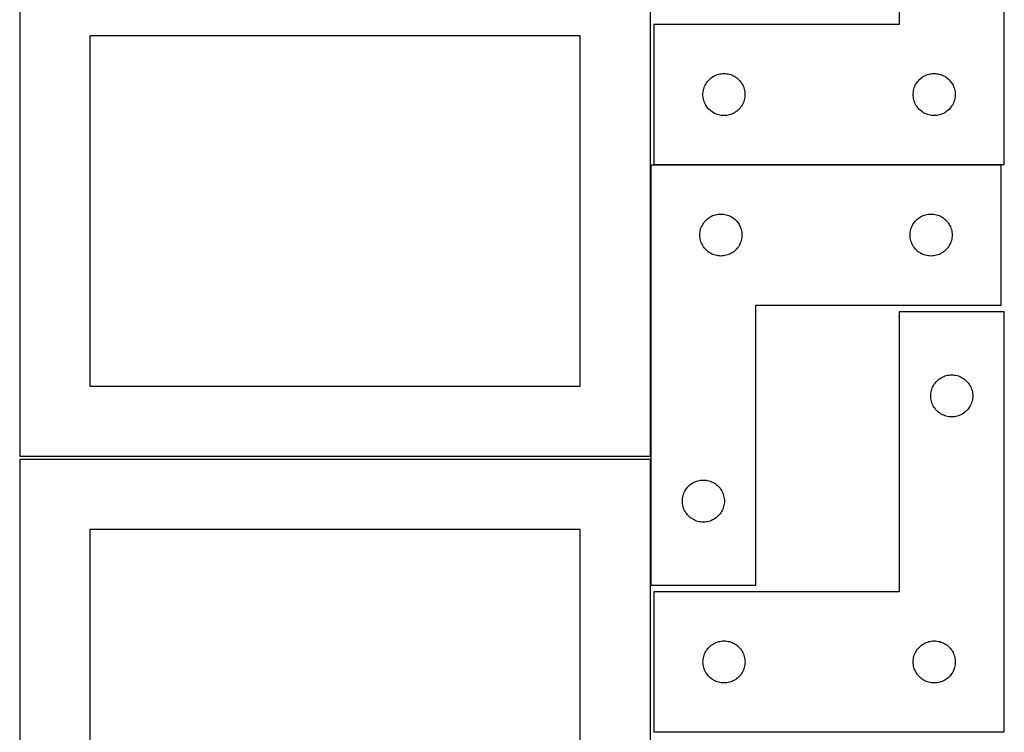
# Model space of a CAD drawing. Header units: millimetres. Extents: x 7 to 1243, y 7 to 2493.
# Tile 16 of 19: x 821 to 1243, y 1580 to 1886. Entities that reach past the tile are written whole.
import ezdxf

# ---------------------------------------------------------------- set-up
doc = ezdxf.new("R2010")
doc.units = ezdxf.units.MM
doc.layers.add('COMMON', color=5, linetype='CONTINUOUS', true_color=0x0000ff)
doc.layers.add('CUT', color=7, linetype='CONTINUOUS', true_color=0x000000)

msp = doc.modelspace()

# ---------------------------------------------------------------- linework, layer by layer
at = {"layer": 'COMMON'}
for p, q in [((1091.183739, 1698.688661), (1091.183739, 1823.384337)), ((1241.283739, 1823.484338), (1092.604728, 1823.484338)), ((1091.183739, 1643.384337), (1091.183739, 1697.167665)), ((1241.283739, 1580.379733), (1092.630732, 1580.379733))]:
    msp.add_line(p, q, dxfattribs=at)
at = {"layer": 'CUT'}
for p, q in [((1197.604728, 2003.584338), (1197.604728, 1883.584338)), ((1242.604728, 1823.584338), (1242.604728, 2003.584338)), ((821.083738, 1908.688661), (821.083738, 1698.688661)), ((1091.083738, 1698.688661), (1091.083738, 1908.688661)), ((1197.604728, 1883.584338), (1092.604728, 1883.584338)), ((1092.604728, 1883.584338), (1092.604728, 1823.584338)), ((1061.083738, 1878.688661), (851.083738, 1878.688661)), ((851.083738, 1878.688661), (851.083738, 1728.688661)), ((1061.083738, 1728.688661), (1061.083738, 1878.688661)), ((1115.121501, 1858.58447), (1115.464548, 1859.063191)), ((1115.464548, 1859.063191), (1115.838169, 1859.51845)), ((1115.838169, 1859.51845), (1116.240767, 1859.948299)), ((1116.240767, 1859.948299), (1116.670615, 1860.350896)), ((1116.670615, 1860.350896), (1117.125875, 1860.724518)), ((1117.125875, 1860.724518), (1117.604595, 1861.067564)), ((1117.604595, 1861.067564), (1118.104728, 1861.378566)), ((1118.104728, 1861.378566), (1118.624129, 1861.656192)), ((1118.624129, 1861.656192), (1119.160577, 1861.899254)), ((1119.160577, 1861.899254), (1119.711772, 1862.106709)), ((1119.711772, 1862.106709), (1120.275356, 1862.27767)), ((1120.275356, 1862.27767), (1120.848915, 1862.411405)), ((1120.848915, 1862.411405), (1121.429992, 1862.507341)), ((1121.429992, 1862.507341), (1122.016099, 1862.565068)), ((1122.016099, 1862.565068), (1122.604728, 1862.584338)), ((1122.604728, 1862.584338), (1123.193356, 1862.565068)), ((1123.193356, 1862.565068), (1123.779463, 1862.507341)), ((1123.779463, 1862.507341), (1124.36054, 1862.411405)), ((1124.36054, 1862.411405), (1124.934099, 1862.27767)), ((1124.934099, 1862.27767), (1125.497683, 1862.106709)), ((1125.497683, 1862.106709), (1126.048878, 1861.899254)), ((1126.048878, 1861.899254), (1126.585326, 1861.656192)), ((1126.585326, 1861.656192), (1127.104728, 1861.378566)), ((1127.104728, 1861.378566), (1127.60486, 1861.067564)), ((1127.60486, 1861.067564), (1128.08358, 1860.724518)), ((1128.08358, 1860.724518), (1128.53884, 1860.350896)), ((1128.53884, 1860.350896), (1128.968689, 1859.948299)), ((1128.968689, 1859.948299), (1129.371286, 1859.51845)), ((1129.371286, 1859.51845), (1129.744908, 1859.063191)), ((1129.744908, 1859.063191), (1130.087954, 1858.58447)), ((1205.121501, 1858.58447), (1205.464548, 1859.063191)), ((1205.464548, 1859.063191), (1205.838169, 1859.51845)), ((1205.838169, 1859.51845), (1206.240767, 1859.948299)), ((1206.240767, 1859.948299), (1206.670615, 1860.350896)), ((1206.670615, 1860.350896), (1207.125875, 1860.724518)), ((1207.125875, 1860.724518), (1207.604595, 1861.067564)), ((1207.604595, 1861.067564), (1208.104728, 1861.378566)), ((1208.104728, 1861.378566), (1208.624129, 1861.656192)), ((1208.624129, 1861.656192), (1209.160577, 1861.899254)), ((1209.160577, 1861.899254), (1209.711772, 1862.106709)), ((1209.711772, 1862.106709), (1210.275356, 1862.27767)), ((1210.275356, 1862.27767), (1210.848915, 1862.411405)), ((1210.848915, 1862.411405), (1211.429992, 1862.507341)), ((1211.429992, 1862.507341), (1212.016099, 1862.565068)), ((1212.016099, 1862.565068), (1212.604728, 1862.584338)), ((1212.604728, 1862.584338), (1213.193356, 1862.565068)), ((1213.193356, 1862.565068), (1213.779463, 1862.507341)), ((1213.779463, 1862.507341), (1214.36054, 1862.411405)), ((1214.36054, 1862.411405), (1214.934099, 1862.27767)), ((1214.934099, 1862.27767), (1215.497683, 1862.106709)), ((1215.497683, 1862.106709), (1216.048878, 1861.899254)), ((1216.048878, 1861.899254), (1216.585326, 1861.656192)), ((1216.585326, 1861.656192), (1217.104728, 1861.378566)), ((1217.104728, 1861.378566), (1217.60486, 1861.067564)), ((1217.60486, 1861.067564), (1218.08358, 1860.724518)), ((1218.08358, 1860.724518), (1218.53884, 1860.350896)), ((1218.53884, 1860.350896), (1218.968689, 1859.948299)), ((1218.968689, 1859.948299), (1219.371286, 1859.51845)), ((1219.371286, 1859.51845), (1219.744908, 1859.063191)), ((1219.744908, 1859.063191), (1220.087954, 1858.58447)), ((1113.681724, 1854.759073), (1113.77766, 1855.340151)), ((1113.77766, 1855.340151), (1113.911395, 1855.913709)), ((1113.911395, 1855.913709), (1114.082356, 1856.477293)), ((1114.082356, 1856.477293), (1114.289812, 1857.028489)), ((1114.289812, 1857.028489), (1114.532873, 1857.564936)), ((1114.532873, 1857.564936), (1114.810499, 1858.084338)), ((1114.810499, 1858.084338), (1115.121501, 1858.58447)), ((1130.087954, 1858.58447), (1130.398956, 1858.084338)), ((1130.398956, 1858.084338), (1130.676582, 1857.564936)), ((1130.676582, 1857.564936), (1130.919643, 1857.028489)), ((1130.919643, 1857.028489), (1131.127099, 1856.477293)), ((1131.127099, 1856.477293), (1131.29806, 1855.913709)), ((1131.29806, 1855.913709), (1131.431795, 1855.340151)), ((1131.431795, 1855.340151), (1131.527731, 1854.759073)), ((1203.681724, 1854.759073), (1203.77766, 1855.340151)), ((1203.77766, 1855.340151), (1203.911395, 1855.913709)), ((1203.911395, 1855.913709), (1204.082356, 1856.477293)), ((1204.082356, 1856.477293), (1204.289812, 1857.028489)), ((1204.289812, 1857.028489), (1204.532873, 1857.564936)), ((1204.532873, 1857.564936), (1204.810499, 1858.084338)), ((1204.810499, 1858.084338), (1205.121501, 1858.58447)), ((1220.087954, 1858.58447), (1220.398956, 1858.084338)), ((1220.398956, 1858.084338), (1220.676582, 1857.564936)), ((1220.676582, 1857.564936), (1220.919643, 1857.028489)), ((1220.919643, 1857.028489), (1221.127099, 1856.477293)), ((1221.127099, 1856.477293), (1221.29806, 1855.913709)), ((1221.29806, 1855.913709), (1221.431795, 1855.340151)), ((1221.431795, 1855.340151), (1221.527731, 1854.759073)), ((1113.604728, 1853.584338), (1113.623997, 1854.172966)), ((1113.623997, 1852.99571), (1113.604728, 1853.584338)), ((1113.623997, 1854.172966), (1113.681724, 1854.759073)), ((1113.681724, 1852.409602), (1113.623997, 1852.99571)), ((1113.77766, 1851.828525), (1113.681724, 1852.409602)), ((1113.911395, 1851.254966), (1113.77766, 1851.828525)), ((1114.082356, 1850.691383), (1113.911395, 1851.254966)), ((1114.289812, 1850.140187), (1114.082356, 1850.691383)), ((1131.127099, 1850.691383), (1130.919643, 1850.140187)), ((1131.29806, 1851.254966), (1131.127099, 1850.691383)), ((1131.431795, 1851.828525), (1131.29806, 1851.254966)), ((1131.527731, 1852.409602), (1131.431795, 1851.828525)), ((1131.527731, 1854.759073), (1131.585458, 1854.172966)), ((1131.585458, 1852.99571), (1131.527731, 1852.409602)), ((1131.585458, 1854.172966), (1131.604728, 1853.584338)), ((1131.604728, 1853.584338), (1131.585458, 1852.99571)), ((1203.604728, 1853.584338), (1203.623997, 1854.172966)), ((1203.623997, 1852.99571), (1203.604728, 1853.584338)), ((1203.623997, 1854.172966), (1203.681724, 1854.759073)), ((1203.681724, 1852.409602), (1203.623997, 1852.99571)), ((1203.77766, 1851.828525), (1203.681724, 1852.409602)), ((1203.911395, 1851.254966), (1203.77766, 1851.828525)), ((1204.082356, 1850.691383), (1203.911395, 1851.254966)), ((1204.289812, 1850.140187), (1204.082356, 1850.691383)), ((1221.127099, 1850.691383), (1220.919643, 1850.140187)), ((1221.29806, 1851.254966), (1221.127099, 1850.691383)), ((1221.431795, 1851.828525), (1221.29806, 1851.254966)), ((1221.527731, 1852.409602), (1221.431795, 1851.828525)), ((1221.527731, 1854.759073), (1221.585458, 1854.172966)), ((1221.585458, 1852.99571), (1221.527731, 1852.409602)), ((1221.585458, 1854.172966), (1221.604728, 1853.584338)), ((1221.604728, 1853.584338), (1221.585458, 1852.99571)), ((1114.532873, 1849.60374), (1114.289812, 1850.140187)), ((1114.810499, 1849.084338), (1114.532873, 1849.60374)), ((1115.121501, 1848.584206), (1114.810499, 1849.084338)), ((1115.464548, 1848.105485), (1115.121501, 1848.584206)), ((1115.838169, 1847.650225), (1115.464548, 1848.105485)), ((1116.240767, 1847.220377), (1115.838169, 1847.650225)), ((1116.670615, 1846.817779), (1116.240767, 1847.220377)), ((1117.125875, 1846.444158), (1116.670615, 1846.817779)), ((1117.604595, 1846.101111), (1117.125875, 1846.444158)), ((1128.08358, 1846.444158), (1127.60486, 1846.101111)), ((1128.53884, 1846.817779), (1128.08358, 1846.444158)), ((1128.968689, 1847.220377), (1128.53884, 1846.817779)), ((1129.371286, 1847.650225), (1128.968689, 1847.220377)), ((1129.744908, 1848.105485), (1129.371286, 1847.650225)), ((1130.087954, 1848.584206), (1129.744908, 1848.105485)), ((1130.398956, 1849.084338), (1130.087954, 1848.584206)), ((1130.676582, 1849.60374), (1130.398956, 1849.084338)), ((1130.919643, 1850.140187), (1130.676582, 1849.60374)), ((1204.532873, 1849.60374), (1204.289812, 1850.140187)), ((1204.810499, 1849.084338), (1204.532873, 1849.60374)), ((1205.121501, 1848.584206), (1204.810499, 1849.084338)), ((1205.464548, 1848.105485), (1205.121501, 1848.584206)), ((1205.838169, 1847.650225), (1205.464548, 1848.105485)), ((1206.240767, 1847.220377), (1205.838169, 1847.650225)), ((1206.670615, 1846.817779), (1206.240767, 1847.220377)), ((1207.125875, 1846.444158), (1206.670615, 1846.817779)), ((1207.604595, 1846.101111), (1207.125875, 1846.444158)), ((1218.08358, 1846.444158), (1217.60486, 1846.101111)), ((1218.53884, 1846.817779), (1218.08358, 1846.444158)), ((1218.968689, 1847.220377), (1218.53884, 1846.817779)), ((1219.371286, 1847.650225), (1218.968689, 1847.220377)), ((1219.744908, 1848.105485), (1219.371286, 1847.650225)), ((1220.087954, 1848.584206), (1219.744908, 1848.105485)), ((1220.398956, 1849.084338), (1220.087954, 1848.584206)), ((1220.676582, 1849.60374), (1220.398956, 1849.084338)), ((1220.919643, 1850.140187), (1220.676582, 1849.60374)), ((1118.104728, 1845.790109), (1117.604595, 1846.101111)), ((1118.624129, 1845.512483), (1118.104728, 1845.790109)), ((1119.160577, 1845.269422), (1118.624129, 1845.512483)), ((1119.711772, 1845.061967), (1119.160577, 1845.269422)), ((1120.275356, 1844.891005), (1119.711772, 1845.061967)), ((1120.848915, 1844.75727), (1120.275356, 1844.891005)), ((1121.429992, 1844.661334), (1120.848915, 1844.75727)), ((1122.016099, 1844.603607), (1121.429992, 1844.661334)), ((1122.604728, 1844.584338), (1122.016099, 1844.603607)), ((1123.193356, 1844.603607), (1122.604728, 1844.584338)), ((1123.779463, 1844.661334), (1123.193356, 1844.603607)), ((1124.36054, 1844.75727), (1123.779463, 1844.661334)), ((1124.934099, 1844.891005), (1124.36054, 1844.75727)), ((1125.497683, 1845.061967), (1124.934099, 1844.891005)), ((1126.048878, 1845.269422), (1125.497683, 1845.061967)), ((1126.585326, 1845.512483), (1126.048878, 1845.269422)), ((1127.104728, 1845.790109), (1126.585326, 1845.512483)), ((1127.60486, 1846.101111), (1127.104728, 1845.790109)), ((1208.104728, 1845.790109), (1207.604595, 1846.101111)), ((1208.624129, 1845.512483), (1208.104728, 1845.790109)), ((1209.160577, 1845.269422), (1208.624129, 1845.512483)), ((1209.711772, 1845.061967), (1209.160577, 1845.269422)), ((1210.275356, 1844.891005), (1209.711772, 1845.061967)), ((1210.848915, 1844.75727), (1210.275356, 1844.891005)), ((1211.429992, 1844.661334), (1210.848915, 1844.75727)), ((1212.016099, 1844.603607), (1211.429992, 1844.661334)), ((1212.604728, 1844.584338), (1212.016099, 1844.603607)), ((1213.193356, 1844.603607), (1212.604728, 1844.584338)), ((1213.779463, 1844.661334), (1213.193356, 1844.603607)), ((1214.36054, 1844.75727), (1213.779463, 1844.661334)), ((1214.934099, 1844.891005), (1214.36054, 1844.75727)), ((1215.497683, 1845.061967), (1214.934099, 1844.891005)), ((1216.048878, 1845.269422), (1215.497683, 1845.061967)), ((1216.585326, 1845.512483), (1216.048878, 1845.269422)), ((1217.104728, 1845.790109), (1216.585326, 1845.512483)), ((1217.60486, 1846.101111), (1217.104728, 1845.790109)), ((1091.283739, 1823.384337), (1091.283739, 1643.384337)), ((1241.283739, 1823.384337), (1091.283739, 1823.384337)), ((1092.604728, 1823.584338), (1242.604728, 1823.584338)), ((1241.283739, 1763.384337), (1241.283739, 1823.384337)), ((1114.919778, 1799.748298), (1115.349627, 1800.150895)), ((1115.349627, 1800.150895), (1115.804886, 1800.524517)), ((1115.804886, 1800.524517), (1116.283607, 1800.867563)), ((1116.283607, 1800.867563), (1116.783739, 1801.178565)), ((1116.783739, 1801.178565), (1117.303141, 1801.456191)), ((1117.303141, 1801.456191), (1117.839588, 1801.699253)), ((1117.839588, 1801.699253), (1118.390784, 1801.906708)), ((1118.390784, 1801.906708), (1118.954368, 1802.077669)), ((1118.954368, 1802.077669), (1119.527926, 1802.211404)), ((1119.527926, 1802.211404), (1120.109004, 1802.30734)), ((1120.109004, 1802.30734), (1120.695111, 1802.365067)), ((1120.695111, 1802.365067), (1121.283739, 1802.384337)), ((1121.283739, 1802.384337), (1121.872367, 1802.365067)), ((1121.872367, 1802.365067), (1122.458475, 1802.30734)), ((1122.458475, 1802.30734), (1123.039552, 1802.211404)), ((1123.039552, 1802.211404), (1123.613111, 1802.077669)), ((1123.613111, 1802.077669), (1124.176694, 1801.906708)), ((1124.176694, 1801.906708), (1124.72789, 1801.699253)), ((1124.72789, 1801.699253), (1125.264338, 1801.456191)), ((1125.264338, 1801.456191), (1125.783739, 1801.178565)), ((1125.783739, 1801.178565), (1126.283871, 1800.867563)), ((1126.283871, 1800.867563), (1126.762592, 1800.524517)), ((1126.762592, 1800.524517), (1127.217852, 1800.150895)), ((1127.217852, 1800.150895), (1127.6477, 1799.748298)), ((1204.919778, 1799.748298), (1205.349627, 1800.150895)), ((1205.349627, 1800.150895), (1205.804886, 1800.524517)), ((1205.804886, 1800.524517), (1206.283607, 1800.867563)), ((1206.283607, 1800.867563), (1206.783739, 1801.178565)), ((1206.783739, 1801.178565), (1207.303141, 1801.456191)), ((1207.303141, 1801.456191), (1207.839588, 1801.699253)), ((1207.839588, 1801.699253), (1208.390784, 1801.906708)), ((1208.390784, 1801.906708), (1208.954368, 1802.077669)), ((1208.954368, 1802.077669), (1209.527926, 1802.211404)), ((1209.527926, 1802.211404), (1210.109004, 1802.30734)), ((1210.109004, 1802.30734), (1210.695111, 1802.365067)), ((1210.695111, 1802.365067), (1211.283739, 1802.384337)), ((1211.283739, 1802.384337), (1211.872367, 1802.365067)), ((1211.872367, 1802.365067), (1212.458475, 1802.30734)), ((1212.458475, 1802.30734), (1213.039552, 1802.211404)), ((1213.039552, 1802.211404), (1213.613111, 1802.077669)), ((1213.613111, 1802.077669), (1214.176694, 1801.906708)), ((1214.176694, 1801.906708), (1214.72789, 1801.699253)), ((1214.72789, 1801.699253), (1215.264338, 1801.456191)), ((1215.264338, 1801.456191), (1215.783739, 1801.178565)), ((1215.783739, 1801.178565), (1216.283871, 1800.867563)), ((1216.283871, 1800.867563), (1216.762592, 1800.524517)), ((1216.762592, 1800.524517), (1217.217852, 1800.150895)), ((1217.217852, 1800.150895), (1217.6477, 1799.748298)), ((1112.590407, 1795.713708), (1112.761368, 1796.277292)), ((1112.761368, 1796.277292), (1112.968824, 1796.828488)), ((1112.968824, 1796.828488), (1113.211885, 1797.364935)), ((1113.211885, 1797.364935), (1113.489511, 1797.884337)), ((1113.489511, 1797.884337), (1113.800513, 1798.384469)), ((1113.800513, 1798.384469), (1114.143559, 1798.86319)), ((1114.143559, 1798.86319), (1114.517181, 1799.318449)), ((1114.517181, 1799.318449), (1114.919778, 1799.748298)), ((1127.6477, 1799.748298), (1128.050298, 1799.318449)), ((1128.050298, 1799.318449), (1128.423919, 1798.86319)), ((1128.423919, 1798.86319), (1128.766966, 1798.384469)), ((1128.766966, 1798.384469), (1129.077968, 1797.884337)), ((1129.077968, 1797.884337), (1129.355594, 1797.364935)), ((1129.355594, 1797.364935), (1129.598655, 1796.828488)), ((1129.598655, 1796.828488), (1129.80611, 1796.277292)), ((1129.80611, 1796.277292), (1129.977072, 1795.713708)), ((1202.590407, 1795.713708), (1202.761368, 1796.277292)), ((1202.761368, 1796.277292), (1202.968824, 1796.828488)), ((1202.968824, 1796.828488), (1203.211885, 1797.364935)), ((1203.211885, 1797.364935), (1203.489511, 1797.884337)), ((1203.489511, 1797.884337), (1203.800513, 1798.384469)), ((1203.800513, 1798.384469), (1204.143559, 1798.86319)), ((1204.143559, 1798.86319), (1204.517181, 1799.318449)), ((1204.517181, 1799.318449), (1204.919778, 1799.748298)), ((1217.6477, 1799.748298), (1218.050298, 1799.318449)), ((1218.050298, 1799.318449), (1218.423919, 1798.86319)), ((1218.423919, 1798.86319), (1218.766966, 1798.384469)), ((1218.766966, 1798.384469), (1219.077968, 1797.884337)), ((1219.077968, 1797.884337), (1219.355594, 1797.364935)), ((1219.355594, 1797.364935), (1219.598655, 1796.828488)), ((1219.598655, 1796.828488), (1219.80611, 1796.277292)), ((1219.80611, 1796.277292), (1219.977072, 1795.713708)), ((1112.283739, 1793.384337), (1112.303009, 1793.972965)), ((1112.303009, 1792.795709), (1112.283739, 1793.384337)), ((1112.303009, 1793.972965), (1112.360736, 1794.559072)), ((1112.360736, 1792.209601), (1112.303009, 1792.795709)), ((1112.360736, 1794.559072), (1112.456672, 1795.14015)), ((1112.456672, 1791.628524), (1112.360736, 1792.209601)), ((1112.456672, 1795.14015), (1112.590407, 1795.713708)), ((1112.590407, 1791.054965), (1112.456672, 1791.628524)), ((1129.977072, 1795.713708), (1130.110807, 1795.14015)), ((1130.110807, 1791.628524), (1129.977072, 1791.054965)), ((1130.110807, 1795.14015), (1130.206743, 1794.559072)), ((1130.206743, 1792.209601), (1130.110807, 1791.628524)), ((1130.206743, 1794.559072), (1130.26447, 1793.972965)), ((1130.26447, 1792.795709), (1130.206743, 1792.209601)), ((1130.26447, 1793.972965), (1130.283739, 1793.384337)), ((1130.283739, 1793.384337), (1130.26447, 1792.795709)), ((1202.283739, 1793.384337), (1202.303009, 1793.972965)), ((1202.303009, 1792.795709), (1202.283739, 1793.384337)), ((1202.303009, 1793.972965), (1202.360736, 1794.559072)), ((1202.360736, 1792.209601), (1202.303009, 1792.795709)), ((1202.360736, 1794.559072), (1202.456672, 1795.14015)), ((1202.456672, 1791.628524), (1202.360736, 1792.209601)), ((1202.456672, 1795.14015), (1202.590407, 1795.713708)), ((1202.590407, 1791.054965), (1202.456672, 1791.628524)), ((1219.977072, 1795.713708), (1220.110807, 1795.14015)), ((1220.110807, 1791.628524), (1219.977072, 1791.054965)), ((1220.110807, 1795.14015), (1220.206743, 1794.559072)), ((1220.206743, 1792.209601), (1220.110807, 1791.628524)), ((1220.206743, 1794.559072), (1220.26447, 1793.972965)), ((1220.26447, 1792.795709), (1220.206743, 1792.209601)), ((1220.26447, 1793.972965), (1220.283739, 1793.384337)), ((1220.283739, 1793.384337), (1220.26447, 1792.795709)), ((1112.761368, 1790.491382), (1112.590407, 1791.054965)), ((1112.968824, 1789.940186), (1112.761368, 1790.491382)), ((1113.211885, 1789.403739), (1112.968824, 1789.940186)), ((1113.489511, 1788.884337), (1113.211885, 1789.403739)), ((1113.800513, 1788.384205), (1113.489511, 1788.884337)), ((1114.143559, 1787.905484), (1113.800513, 1788.384205)), ((1114.517181, 1787.450224), (1114.143559, 1787.905484)), ((1114.919778, 1787.020376), (1114.517181, 1787.450224)), ((1128.050298, 1787.450224), (1127.6477, 1787.020376)), ((1128.423919, 1787.905484), (1128.050298, 1787.450224)), ((1128.766966, 1788.384205), (1128.423919, 1787.905484)), ((1129.077968, 1788.884337), (1128.766966, 1788.384205)), ((1129.355594, 1789.403739), (1129.077968, 1788.884337)), ((1129.598655, 1789.940186), (1129.355594, 1789.403739)), ((1129.80611, 1790.491382), (1129.598655, 1789.940186)), ((1129.977072, 1791.054965), (1129.80611, 1790.491382)), ((1202.761368, 1790.491382), (1202.590407, 1791.054965)), ((1202.968824, 1789.940186), (1202.761368, 1790.491382)), ((1203.211885, 1789.403739), (1202.968824, 1789.940186)), ((1203.489511, 1788.884337), (1203.211885, 1789.403739)), ((1203.800513, 1788.384205), (1203.489511, 1788.884337)), ((1204.143559, 1787.905484), (1203.800513, 1788.384205)), ((1204.517181, 1787.450224), (1204.143559, 1787.905484)), ((1204.919778, 1787.020376), (1204.517181, 1787.450224)), ((1218.050298, 1787.450224), (1217.6477, 1787.020376)), ((1218.423919, 1787.905484), (1218.050298, 1787.450224)), ((1218.766966, 1788.384205), (1218.423919, 1787.905484)), ((1219.077968, 1788.884337), (1218.766966, 1788.384205)), ((1219.355594, 1789.403739), (1219.077968, 1788.884337)), ((1219.598655, 1789.940186), (1219.355594, 1789.403739)), ((1219.80611, 1790.491382), (1219.598655, 1789.940186)), ((1219.977072, 1791.054965), (1219.80611, 1790.491382)), ((1115.349627, 1786.617778), (1114.919778, 1787.020376)), ((1115.804886, 1786.244157), (1115.349627, 1786.617778)), ((1116.283607, 1785.90111), (1115.804886, 1786.244157)), ((1116.783739, 1785.590108), (1116.283607, 1785.90111)), ((1117.303141, 1785.312482), (1116.783739, 1785.590108)), ((1117.839588, 1785.069421), (1117.303141, 1785.312482)), ((1118.390784, 1784.861966), (1117.839588, 1785.069421)), ((1118.954368, 1784.691004), (1118.390784, 1784.861966)), ((1119.527926, 1784.557269), (1118.954368, 1784.691004)), ((1120.109004, 1784.461333), (1119.527926, 1784.557269)), ((1120.695111, 1784.403606), (1120.109004, 1784.461333)), ((1121.283739, 1784.384337), (1120.695111, 1784.403606)), ((1121.872367, 1784.403606), (1121.283739, 1784.384337)), ((1122.458475, 1784.461333), (1121.872367, 1784.403606)), ((1123.039552, 1784.557269), (1122.458475, 1784.461333)), ((1123.613111, 1784.691004), (1123.039552, 1784.557269)), ((1124.176694, 1784.861966), (1123.613111, 1784.691004)), ((1124.72789, 1785.069421), (1124.176694, 1784.861966)), ((1125.264338, 1785.312482), (1124.72789, 1785.069421)), ((1125.783739, 1785.590108), (1125.264338, 1785.312482)), ((1126.283871, 1785.90111), (1125.783739, 1785.590108)), ((1126.762592, 1786.244157), (1126.283871, 1785.90111)), ((1127.217852, 1786.617778), (1126.762592, 1786.244157)), ((1127.6477, 1787.020376), (1127.217852, 1786.617778)), ((1205.349627, 1786.617778), (1204.919778, 1787.020376)), ((1205.804886, 1786.244157), (1205.349627, 1786.617778)), ((1206.283607, 1785.90111), (1205.804886, 1786.244157)), ((1206.783739, 1785.590108), (1206.283607, 1785.90111)), ((1207.303141, 1785.312482), (1206.783739, 1785.590108)), ((1207.839588, 1785.069421), (1207.303141, 1785.312482)), ((1208.390784, 1784.861966), (1207.839588, 1785.069421)), ((1208.954368, 1784.691004), (1208.390784, 1784.861966)), ((1209.527926, 1784.557269), (1208.954368, 1784.691004)), ((1210.109004, 1784.461333), (1209.527926, 1784.557269)), ((1210.695111, 1784.403606), (1210.109004, 1784.461333)), ((1211.283739, 1784.384337), (1210.695111, 1784.403606)), ((1211.872367, 1784.403606), (1211.283739, 1784.384337)), ((1212.458475, 1784.461333), (1211.872367, 1784.403606)), ((1213.039552, 1784.557269), (1212.458475, 1784.461333)), ((1213.613111, 1784.691004), (1213.039552, 1784.557269)), ((1214.176694, 1784.861966), (1213.613111, 1784.691004)), ((1214.72789, 1785.069421), (1214.176694, 1784.861966)), ((1215.264338, 1785.312482), (1214.72789, 1785.069421)), ((1215.783739, 1785.590108), (1215.264338, 1785.312482)), ((1216.283871, 1785.90111), (1215.783739, 1785.590108)), ((1216.762592, 1786.244157), (1216.283871, 1785.90111)), ((1217.217852, 1786.617778), (1216.762592, 1786.244157)), ((1217.6477, 1787.020376), (1217.217852, 1786.617778)), ((1136.283739, 1643.384337), (1136.283739, 1763.384337)), ((1136.283739, 1763.384337), (1241.283739, 1763.384337)), ((1242.630732, 1760.479733), (1197.630732, 1760.479733)), ((1197.630732, 1760.479733), (1197.630732, 1640.479733)), ((1242.630732, 1580.479733), (1242.630732, 1760.479733)), ((1216.150134, 1732.551588), (1216.686581, 1732.794649)), ((1216.686581, 1732.794649), (1217.237777, 1733.002104)), ((1217.237777, 1733.002104), (1217.801361, 1733.173066)), ((1217.801361, 1733.173066), (1218.374919, 1733.306801)), ((1218.374919, 1733.306801), (1218.955997, 1733.402737)), ((1218.955997, 1733.402737), (1219.542104, 1733.460463)), ((1219.542104, 1733.460463), (1220.130732, 1733.479733)), ((1220.130732, 1733.479733), (1220.719361, 1733.460463)), ((1220.719361, 1733.460463), (1221.305468, 1733.402737)), ((1221.305468, 1733.402737), (1221.886545, 1733.306801)), ((1221.886545, 1733.306801), (1222.460104, 1733.173066)), ((1222.460104, 1733.173066), (1223.023688, 1733.002104)), ((1223.023688, 1733.002104), (1223.574883, 1732.794649)), ((1223.574883, 1732.794649), (1224.111331, 1732.551588)), ((851.083738, 1728.688661), (1061.083738, 1728.688661)), ((1211.815817, 1727.923884), (1212.058878, 1728.460331)), ((1212.058878, 1728.460331), (1212.336504, 1728.979733)), ((1212.336504, 1728.979733), (1212.647506, 1729.479865)), ((1212.647506, 1729.479865), (1212.990552, 1729.958586)), ((1212.990552, 1729.958586), (1213.364174, 1730.413845)), ((1213.364174, 1730.413845), (1213.766771, 1730.843694)), ((1213.766771, 1730.843694), (1214.19662, 1731.246291)), ((1214.19662, 1731.246291), (1214.65188, 1731.619913)), ((1214.65188, 1731.619913), (1215.1306, 1731.96296)), ((1215.1306, 1731.96296), (1215.630732, 1732.273962)), ((1215.630732, 1732.273962), (1216.150134, 1732.551588)), ((1224.111331, 1732.551588), (1224.630732, 1732.273962)), ((1224.630732, 1732.273962), (1225.130864, 1731.96296)), ((1225.130864, 1731.96296), (1225.609585, 1731.619913)), ((1225.609585, 1731.619913), (1226.064845, 1731.246291)), ((1226.064845, 1731.246291), (1226.494693, 1730.843694)), ((1226.494693, 1730.843694), (1226.897291, 1730.413845)), ((1226.897291, 1730.413845), (1227.270912, 1729.958586)), ((1227.270912, 1729.958586), (1227.613959, 1729.479865)), ((1227.613959, 1729.479865), (1227.924961, 1728.979733)), ((1227.924961, 1728.979733), (1228.202587, 1728.460331)), ((1228.202587, 1728.460331), (1228.445648, 1727.923884)), ((1211.130732, 1724.479733), (1211.150002, 1725.068361)), ((1211.150002, 1723.891105), (1211.130732, 1724.479733)), ((1211.150002, 1725.068361), (1211.207729, 1725.654469)), ((1211.207729, 1725.654469), (1211.303665, 1726.235546)), ((1211.303665, 1726.235546), (1211.4374, 1726.809105)), ((1211.4374, 1726.809105), (1211.608361, 1727.372688)), ((1211.608361, 1727.372688), (1211.815817, 1727.923884)), ((1228.445648, 1727.923884), (1228.653104, 1727.372688)), ((1228.653104, 1727.372688), (1228.824065, 1726.809105)), ((1228.824065, 1726.809105), (1228.9578, 1726.235546)), ((1228.9578, 1726.235546), (1229.053736, 1725.654469)), ((1229.053736, 1725.654469), (1229.111463, 1725.068361)), ((1229.111463, 1725.068361), (1229.130732, 1724.479733)), ((1229.130732, 1724.479733), (1229.111463, 1723.891105)), ((1211.207729, 1723.304997), (1211.150002, 1723.891105)), ((1211.303665, 1722.72392), (1211.207729, 1723.304997)), ((1211.4374, 1722.150362), (1211.303665, 1722.72392)), ((1211.608361, 1721.586778), (1211.4374, 1722.150362)), ((1211.815817, 1721.035582), (1211.608361, 1721.586778)), ((1212.058878, 1720.499135), (1211.815817, 1721.035582)), ((1212.336504, 1719.979733), (1212.058878, 1720.499135)), ((1212.647506, 1719.479601), (1212.336504, 1719.979733)), ((1227.924961, 1719.979733), (1227.613959, 1719.479601)), ((1228.202587, 1720.499135), (1227.924961, 1719.979733)), ((1228.445648, 1721.035582), (1228.202587, 1720.499135)), ((1228.653104, 1721.586778), (1228.445648, 1721.035582)), ((1228.824065, 1722.150362), (1228.653104, 1721.586778)), ((1228.9578, 1722.72392), (1228.824065, 1722.150362)), ((1229.053736, 1723.304997), (1228.9578, 1722.72392)), ((1229.111463, 1723.891105), (1229.053736, 1723.304997)), ((1212.990552, 1719.00088), (1212.647506, 1719.479601)), ((1213.364174, 1718.545621), (1212.990552, 1719.00088)), ((1213.766771, 1718.115772), (1213.364174, 1718.545621)), ((1214.19662, 1717.713175), (1213.766771, 1718.115772)), ((1214.65188, 1717.339553), (1214.19662, 1717.713175)), ((1215.1306, 1716.996507), (1214.65188, 1717.339553)), ((1215.630732, 1716.685505), (1215.1306, 1716.996507)), ((1216.150134, 1716.407878), (1215.630732, 1716.685505)), ((1216.686581, 1716.164817), (1216.150134, 1716.407878)), ((1217.237777, 1715.957362), (1216.686581, 1716.164817)), ((1217.801361, 1715.786401), (1217.237777, 1715.957362)), ((1218.374919, 1715.652666), (1217.801361, 1715.786401)), ((1222.460104, 1715.786401), (1221.886545, 1715.652666)), ((1223.023688, 1715.957362), (1222.460104, 1715.786401)), ((1223.574883, 1716.164817), (1223.023688, 1715.957362)), ((1224.111331, 1716.407878), (1223.574883, 1716.164817)), ((1224.630732, 1716.685505), (1224.111331, 1716.407878)), ((1225.130864, 1716.996507), (1224.630732, 1716.685505)), ((1225.609585, 1717.339553), (1225.130864, 1716.996507)), ((1226.064845, 1717.713175), (1225.609585, 1717.339553)), ((1226.494693, 1718.115772), (1226.064845, 1717.713175)), ((1226.897291, 1718.545621), (1226.494693, 1718.115772)), ((1227.270912, 1719.00088), (1226.897291, 1718.545621)), ((1227.613959, 1719.479601), (1227.270912, 1719.00088)), ((1218.955997, 1715.556729), (1218.374919, 1715.652666)), ((1219.542104, 1715.499003), (1218.955997, 1715.556729)), ((1220.130732, 1715.479733), (1219.542104, 1715.499003)), ((1220.719361, 1715.499003), (1220.130732, 1715.479733)), ((1221.305468, 1715.556729), (1220.719361, 1715.499003)), ((1221.886545, 1715.652666), (1221.305468, 1715.556729)), ((821.083738, 1698.688661), (1091.083738, 1698.688661)), ((1091.083738, 1697.167665), (821.083738, 1697.167665)), ((821.083738, 1697.167665), (821.083738, 1487.167665)), ((1091.083738, 1487.167665), (1091.083738, 1697.167665)), ((1107.849627, 1686.150895), (1108.304886, 1686.524517)), ((1108.304886, 1686.524517), (1108.783607, 1686.867563)), ((1108.783607, 1686.867563), (1109.283739, 1687.178565)), ((1109.283739, 1687.178565), (1109.803141, 1687.456191)), ((1109.803141, 1687.456191), (1110.339588, 1687.699253)), ((1110.339588, 1687.699253), (1110.890784, 1687.906708)), ((1110.890784, 1687.906708), (1111.454368, 1688.077669)), ((1111.454368, 1688.077669), (1112.027926, 1688.211404)), ((1112.027926, 1688.211404), (1112.609004, 1688.30734)), ((1112.609004, 1688.30734), (1113.195111, 1688.365067)), ((1113.195111, 1688.365067), (1113.783739, 1688.384337)), ((1113.783739, 1688.384337), (1114.372367, 1688.365067)), ((1114.372367, 1688.365067), (1114.958475, 1688.30734)), ((1114.958475, 1688.30734), (1115.539552, 1688.211404)), ((1115.539552, 1688.211404), (1116.113111, 1688.077669)), ((1116.113111, 1688.077669), (1116.676694, 1687.906708)), ((1116.676694, 1687.906708), (1117.22789, 1687.699253)), ((1117.22789, 1687.699253), (1117.764338, 1687.456191)), ((1117.764338, 1687.456191), (1118.283739, 1687.178565)), ((1118.283739, 1687.178565), (1118.783871, 1686.867563)), ((1118.783871, 1686.867563), (1119.262592, 1686.524517)), ((1119.262592, 1686.524517), (1119.717852, 1686.150895)), ((1105.090407, 1681.713708), (1105.261368, 1682.277292)), ((1105.261368, 1682.277292), (1105.468824, 1682.828488)), ((1105.468824, 1682.828488), (1105.711885, 1683.364935)), ((1105.711885, 1683.364935), (1105.989511, 1683.884337)), ((1105.989511, 1683.884337), (1106.300513, 1684.384469)), ((1106.300513, 1684.384469), (1106.643559, 1684.86319)), ((1106.643559, 1684.86319), (1107.017181, 1685.318449)), ((1107.017181, 1685.318449), (1107.419778, 1685.748298)), ((1107.419778, 1685.748298), (1107.849627, 1686.150895)), ((1119.717852, 1686.150895), (1120.1477, 1685.748298)), ((1120.1477, 1685.748298), (1120.550298, 1685.318449)), ((1120.550298, 1685.318449), (1120.923919, 1684.86319)), ((1120.923919, 1684.86319), (1121.266966, 1684.384469)), ((1121.266966, 1684.384469), (1121.577968, 1683.884337)), ((1121.577968, 1683.884337), (1121.855594, 1683.364935)), ((1121.855594, 1683.364935), (1122.098655, 1682.828488)), ((1122.098655, 1682.828488), (1122.30611, 1682.277292)), ((1122.30611, 1682.277292), (1122.477072, 1681.713708)), ((1104.783739, 1679.384337), (1104.803009, 1679.972965)), ((1104.803009, 1678.795709), (1104.783739, 1679.384337)), ((1104.803009, 1679.972965), (1104.860736, 1680.559072)), ((1104.860736, 1678.209601), (1104.803009, 1678.795709)), ((1104.860736, 1680.559072), (1104.956672, 1681.14015)), ((1104.956672, 1677.628524), (1104.860736, 1678.209601)), ((1104.956672, 1681.14015), (1105.090407, 1681.713708)), ((1122.477072, 1681.713708), (1122.610807, 1681.14015)), ((1122.610807, 1681.14015), (1122.706743, 1680.559072)), ((1122.706743, 1678.209601), (1122.610807, 1677.628524)), ((1122.706743, 1680.559072), (1122.76447, 1679.972965)), ((1122.76447, 1678.795709), (1122.706743, 1678.209601)), ((1122.76447, 1679.972965), (1122.783739, 1679.384337)), ((1122.783739, 1679.384337), (1122.76447, 1678.795709)), ((1105.090407, 1677.054965), (1104.956672, 1677.628524)), ((1105.261368, 1676.491382), (1105.090407, 1677.054965)), ((1105.468824, 1675.940186), (1105.261368, 1676.491382)), ((1105.711885, 1675.403739), (1105.468824, 1675.940186)), ((1105.989511, 1674.884337), (1105.711885, 1675.403739)), ((1106.300513, 1674.384205), (1105.989511, 1674.884337)), ((1106.643559, 1673.905484), (1106.300513, 1674.384205)), ((1107.017181, 1673.450224), (1106.643559, 1673.905484)), ((1120.923919, 1673.905484), (1120.550298, 1673.450224)), ((1121.266966, 1674.384205), (1120.923919, 1673.905484)), ((1121.577968, 1674.884337), (1121.266966, 1674.384205)), ((1121.855594, 1675.403739), (1121.577968, 1674.884337)), ((1122.098655, 1675.940186), (1121.855594, 1675.403739)), ((1122.30611, 1676.491382), (1122.098655, 1675.940186)), ((1122.477072, 1677.054965), (1122.30611, 1676.491382)), ((1122.610807, 1677.628524), (1122.477072, 1677.054965)), ((1107.419778, 1673.020376), (1107.017181, 1673.450224)), ((1107.849627, 1672.617778), (1107.419778, 1673.020376)), ((1108.304886, 1672.244157), (1107.849627, 1672.617778)), ((1108.783607, 1671.90111), (1108.304886, 1672.244157)), ((1109.283739, 1671.590108), (1108.783607, 1671.90111)), ((1109.803141, 1671.312482), (1109.283739, 1671.590108)), ((1110.339588, 1671.069421), (1109.803141, 1671.312482)), ((1110.890784, 1670.861966), (1110.339588, 1671.069421)), ((1111.454368, 1670.691004), (1110.890784, 1670.861966)), ((1112.027926, 1670.557269), (1111.454368, 1670.691004)), ((1112.609004, 1670.461333), (1112.027926, 1670.557269)), ((1113.195111, 1670.403606), (1112.609004, 1670.461333)), ((1113.783739, 1670.384337), (1113.195111, 1670.403606)), ((1114.372367, 1670.403606), (1113.783739, 1670.384337)), ((1114.958475, 1670.461333), (1114.372367, 1670.403606)), ((1115.539552, 1670.557269), (1114.958475, 1670.461333)), ((1116.113111, 1670.691004), (1115.539552, 1670.557269)), ((1116.676694, 1670.861966), (1116.113111, 1670.691004)), ((1117.22789, 1671.069421), (1116.676694, 1670.861966)), ((1117.764338, 1671.312482), (1117.22789, 1671.069421)), ((1118.283739, 1671.590108), (1117.764338, 1671.312482)), ((1118.783871, 1671.90111), (1118.283739, 1671.590108)), ((1119.262592, 1672.244157), (1118.783871, 1671.90111)), ((1119.717852, 1672.617778), (1119.262592, 1672.244157)), ((1120.1477, 1673.020376), (1119.717852, 1672.617778)), ((1120.550298, 1673.450224), (1120.1477, 1673.020376)), ((1061.083738, 1667.167665), (851.083738, 1667.167665)), ((851.083738, 1667.167665), (851.083738, 1517.167665)), ((1061.083738, 1517.167665), (1061.083738, 1667.167665)), ((1091.283739, 1643.384337), (1136.283739, 1643.384337)), ((1197.630732, 1640.479733), (1092.630732, 1640.479733)), ((1092.630732, 1640.479733), (1092.630732, 1580.479733)), ((1118.650134, 1618.551588), (1119.186581, 1618.794649)), ((1119.186581, 1618.794649), (1119.737777, 1619.002104)), ((1119.737777, 1619.002104), (1120.301361, 1619.173066)), ((1120.301361, 1619.173066), (1120.874919, 1619.306801)), ((1120.874919, 1619.306801), (1121.455997, 1619.402737)), ((1121.455997, 1619.402737), (1122.042104, 1619.460463)), ((1122.042104, 1619.460463), (1122.630732, 1619.479733)), ((1122.630732, 1619.479733), (1123.219361, 1619.460463)), ((1123.219361, 1619.460463), (1123.805468, 1619.402737)), ((1123.805468, 1619.402737), (1124.386545, 1619.306801)), ((1124.386545, 1619.306801), (1124.960104, 1619.173066)), ((1124.960104, 1619.173066), (1125.523688, 1619.002104)), ((1125.523688, 1619.002104), (1126.074883, 1618.794649)), ((1126.074883, 1618.794649), (1126.611331, 1618.551588)), ((1208.650134, 1618.551588), (1209.186581, 1618.794649)), ((1209.186581, 1618.794649), (1209.737777, 1619.002104)), ((1209.737777, 1619.002104), (1210.301361, 1619.173066)), ((1210.301361, 1619.173066), (1210.874919, 1619.306801)), ((1210.874919, 1619.306801), (1211.455997, 1619.402737)), ((1211.455997, 1619.402737), (1212.042104, 1619.460463)), ((1212.042104, 1619.460463), (1212.630732, 1619.479733)), ((1212.630732, 1619.479733), (1213.219361, 1619.460463)), ((1213.219361, 1619.460463), (1213.805468, 1619.402737)), ((1213.805468, 1619.402737), (1214.386545, 1619.306801)), ((1214.386545, 1619.306801), (1214.960104, 1619.173066)), ((1214.960104, 1619.173066), (1215.523688, 1619.002104)), ((1215.523688, 1619.002104), (1216.074883, 1618.794649)), ((1216.074883, 1618.794649), (1216.611331, 1618.551588)), ((1114.558878, 1614.460331), (1114.836504, 1614.979733)), ((1114.836504, 1614.979733), (1115.147506, 1615.479865)), ((1115.147506, 1615.479865), (1115.490552, 1615.958586)), ((1115.490552, 1615.958586), (1115.864174, 1616.413845)), ((1115.864174, 1616.413845), (1116.266771, 1616.843694)), ((1116.266771, 1616.843694), (1116.69662, 1617.246291)), ((1116.69662, 1617.246291), (1117.15188, 1617.619913)), ((1117.15188, 1617.619913), (1117.6306, 1617.96296)), ((1117.6306, 1617.96296), (1118.130732, 1618.273962)), ((1118.130732, 1618.273962), (1118.650134, 1618.551588)), ((1126.611331, 1618.551588), (1127.130732, 1618.273962)), ((1127.130732, 1618.273962), (1127.630864, 1617.96296)), ((1127.630864, 1617.96296), (1128.109585, 1617.619913)), ((1128.109585, 1617.619913), (1128.564845, 1617.246291)), ((1128.564845, 1617.246291), (1128.994693, 1616.843694)), ((1128.994693, 1616.843694), (1129.397291, 1616.413845)), ((1129.397291, 1616.413845), (1129.770912, 1615.958586)), ((1129.770912, 1615.958586), (1130.113959, 1615.479865)), ((1130.113959, 1615.479865), (1130.424961, 1614.979733)), ((1130.424961, 1614.979733), (1130.702587, 1614.460331)), ((1204.558878, 1614.460331), (1204.836504, 1614.979733)), ((1204.836504, 1614.979733), (1205.147506, 1615.479865)), ((1205.147506, 1615.479865), (1205.490552, 1615.958586)), ((1205.490552, 1615.958586), (1205.864174, 1616.413845)), ((1205.864174, 1616.413845), (1206.266771, 1616.843694)), ((1206.266771, 1616.843694), (1206.69662, 1617.246291)), ((1206.69662, 1617.246291), (1207.15188, 1617.619913)), ((1207.15188, 1617.619913), (1207.6306, 1617.96296)), ((1207.6306, 1617.96296), (1208.130732, 1618.273962)), ((1208.130732, 1618.273962), (1208.650134, 1618.551588)), ((1216.611331, 1618.551588), (1217.130732, 1618.273962)), ((1217.130732, 1618.273962), (1217.630864, 1617.96296)), ((1217.630864, 1617.96296), (1218.109585, 1617.619913)), ((1218.109585, 1617.619913), (1218.564845, 1617.246291)), ((1218.564845, 1617.246291), (1218.994693, 1616.843694)), ((1218.994693, 1616.843694), (1219.397291, 1616.413845)), ((1219.397291, 1616.413845), (1219.770912, 1615.958586)), ((1219.770912, 1615.958586), (1220.113959, 1615.479865)), ((1220.113959, 1615.479865), (1220.424961, 1614.979733)), ((1220.424961, 1614.979733), (1220.702587, 1614.460331)), ((1113.630732, 1610.479733), (1113.650002, 1611.068361)), ((1113.650002, 1609.891105), (1113.630732, 1610.479733)), ((1113.650002, 1611.068361), (1113.707729, 1611.654469)), ((1113.707729, 1611.654469), (1113.803665, 1612.235546)), ((1113.803665, 1612.235546), (1113.9374, 1612.809105)), ((1113.9374, 1612.809105), (1114.108361, 1613.372688)), ((1114.108361, 1613.372688), (1114.315817, 1613.923884)), ((1114.315817, 1613.923884), (1114.558878, 1614.460331)), ((1130.702587, 1614.460331), (1130.945648, 1613.923884)), ((1130.945648, 1613.923884), (1131.153104, 1613.372688)), ((1131.153104, 1613.372688), (1131.324065, 1612.809105)), ((1131.324065, 1612.809105), (1131.4578, 1612.235546)), ((1131.4578, 1612.235546), (1131.553736, 1611.654469)), ((1131.553736, 1611.654469), (1131.611463, 1611.068361)), ((1131.611463, 1611.068361), (1131.630732, 1610.479733)), ((1131.630732, 1610.479733), (1131.611463, 1609.891105)), ((1203.630732, 1610.479733), (1203.650002, 1611.068361)), ((1203.650002, 1609.891105), (1203.630732, 1610.479733)), ((1203.650002, 1611.068361), (1203.707729, 1611.654469)), ((1203.707729, 1611.654469), (1203.803665, 1612.235546)), ((1203.803665, 1612.235546), (1203.9374, 1612.809105)), ((1203.9374, 1612.809105), (1204.108361, 1613.372688)), ((1204.108361, 1613.372688), (1204.315817, 1613.923884)), ((1204.315817, 1613.923884), (1204.558878, 1614.460331)), ((1220.702587, 1614.460331), (1220.945648, 1613.923884)), ((1220.945648, 1613.923884), (1221.153104, 1613.372688)), ((1221.153104, 1613.372688), (1221.324065, 1612.809105)), ((1221.324065, 1612.809105), (1221.4578, 1612.235546)), ((1221.4578, 1612.235546), (1221.553736, 1611.654469)), ((1221.553736, 1611.654469), (1221.611463, 1611.068361)), ((1221.611463, 1611.068361), (1221.630732, 1610.479733)), ((1221.630732, 1610.479733), (1221.611463, 1609.891105)), ((1113.707729, 1609.304997), (1113.650002, 1609.891105)), ((1113.803665, 1608.72392), (1113.707729, 1609.304997)), ((1113.9374, 1608.150362), (1113.803665, 1608.72392)), ((1114.108361, 1607.586778), (1113.9374, 1608.150362)), ((1114.315817, 1607.035582), (1114.108361, 1607.586778)), ((1114.558878, 1606.499135), (1114.315817, 1607.035582)), ((1114.836504, 1605.979733), (1114.558878, 1606.499135)), ((1130.702587, 1606.499135), (1130.424961, 1605.979733)), ((1130.945648, 1607.035582), (1130.702587, 1606.499135)), ((1131.153104, 1607.586778), (1130.945648, 1607.035582)), ((1131.324065, 1608.150362), (1131.153104, 1607.586778)), ((1131.4578, 1608.72392), (1131.324065, 1608.150362)), ((1131.553736, 1609.304997), (1131.4578, 1608.72392)), ((1131.611463, 1609.891105), (1131.553736, 1609.304997)), ((1203.707729, 1609.304997), (1203.650002, 1609.891105)), ((1203.803665, 1608.72392), (1203.707729, 1609.304997)), ((1203.9374, 1608.150362), (1203.803665, 1608.72392)), ((1204.108361, 1607.586778), (1203.9374, 1608.150362)), ((1204.315817, 1607.035582), (1204.108361, 1607.586778)), ((1204.558878, 1606.499135), (1204.315817, 1607.035582)), ((1204.836504, 1605.979733), (1204.558878, 1606.499135)), ((1220.702587, 1606.499135), (1220.424961, 1605.979733)), ((1220.945648, 1607.035582), (1220.702587, 1606.499135)), ((1221.153104, 1607.586778), (1220.945648, 1607.035582)), ((1221.324065, 1608.150362), (1221.153104, 1607.586778)), ((1221.4578, 1608.72392), (1221.324065, 1608.150362)), ((1221.553736, 1609.304997), (1221.4578, 1608.72392)), ((1221.611463, 1609.891105), (1221.553736, 1609.304997)), ((1115.147506, 1605.479601), (1114.836504, 1605.979733)), ((1115.490552, 1605.00088), (1115.147506, 1605.479601)), ((1115.864174, 1604.545621), (1115.490552, 1605.00088)), ((1116.266771, 1604.115772), (1115.864174, 1604.545621)), ((1116.69662, 1603.713175), (1116.266771, 1604.115772)), ((1117.15188, 1603.339553), (1116.69662, 1603.713175)), ((1117.6306, 1602.996507), (1117.15188, 1603.339553)), ((1118.130732, 1602.685505), (1117.6306, 1602.996507)), ((1118.650134, 1602.407878), (1118.130732, 1602.685505)), ((1119.186581, 1602.164817), (1118.650134, 1602.407878)), ((1119.737777, 1601.957362), (1119.186581, 1602.164817)), ((1120.301361, 1601.786401), (1119.737777, 1601.957362)), ((1125.523688, 1601.957362), (1124.960104, 1601.786401)), ((1126.074883, 1602.164817), (1125.523688, 1601.957362)), ((1126.611331, 1602.407878), (1126.074883, 1602.164817)), ((1127.130732, 1602.685505), (1126.611331, 1602.407878)), ((1127.630864, 1602.996507), (1127.130732, 1602.685505)), ((1128.109585, 1603.339553), (1127.630864, 1602.996507)), ((1128.564845, 1603.713175), (1128.109585, 1603.339553)), ((1128.994693, 1604.115772), (1128.564845, 1603.713175)), ((1129.397291, 1604.545621), (1128.994693, 1604.115772)), ((1129.770912, 1605.00088), (1129.397291, 1604.545621)), ((1130.113959, 1605.479601), (1129.770912, 1605.00088)), ((1130.424961, 1605.979733), (1130.113959, 1605.479601)), ((1205.147506, 1605.479601), (1204.836504, 1605.979733)), ((1205.490552, 1605.00088), (1205.147506, 1605.479601)), ((1205.864174, 1604.545621), (1205.490552, 1605.00088)), ((1206.266771, 1604.115772), (1205.864174, 1604.545621)), ((1206.69662, 1603.713175), (1206.266771, 1604.115772)), ((1207.15188, 1603.339553), (1206.69662, 1603.713175)), ((1207.6306, 1602.996507), (1207.15188, 1603.339553)), ((1208.130732, 1602.685505), (1207.6306, 1602.996507)), ((1208.650134, 1602.407878), (1208.130732, 1602.685505)), ((1209.186581, 1602.164817), (1208.650134, 1602.407878)), ((1209.737777, 1601.957362), (1209.186581, 1602.164817)), ((1210.301361, 1601.786401), (1209.737777, 1601.957362)), ((1215.523688, 1601.957362), (1214.960104, 1601.786401)), ((1216.074883, 1602.164817), (1215.523688, 1601.957362)), ((1216.611331, 1602.407878), (1216.074883, 1602.164817)), ((1217.130732, 1602.685505), (1216.611331, 1602.407878)), ((1217.630864, 1602.996507), (1217.130732, 1602.685505)), ((1218.109585, 1603.339553), (1217.630864, 1602.996507)), ((1218.564845, 1603.713175), (1218.109585, 1603.339553)), ((1218.994693, 1604.115772), (1218.564845, 1603.713175)), ((1219.397291, 1604.545621), (1218.994693, 1604.115772)), ((1219.770912, 1605.00088), (1219.397291, 1604.545621)), ((1220.113959, 1605.479601), (1219.770912, 1605.00088)), ((1220.424961, 1605.979733), (1220.113959, 1605.479601)), ((1120.874919, 1601.652666), (1120.301361, 1601.786401)), ((1121.455997, 1601.556729), (1120.874919, 1601.652666)), ((1122.042104, 1601.499003), (1121.455997, 1601.556729)), ((1122.630732, 1601.479733), (1122.042104, 1601.499003)), ((1123.219361, 1601.499003), (1122.630732, 1601.479733)), ((1123.805468, 1601.556729), (1123.219361, 1601.499003)), ((1124.386545, 1601.652666), (1123.805468, 1601.556729)), ((1124.960104, 1601.786401), (1124.386545, 1601.652666)), ((1210.874919, 1601.652666), (1210.301361, 1601.786401)), ((1211.455997, 1601.556729), (1210.874919, 1601.652666)), ((1212.042104, 1601.499003), (1211.455997, 1601.556729)), ((1212.630732, 1601.479733), (1212.042104, 1601.499003)), ((1213.219361, 1601.499003), (1212.630732, 1601.479733)), ((1213.805468, 1601.556729), (1213.219361, 1601.499003)), ((1214.386545, 1601.652666), (1213.805468, 1601.556729)), ((1214.960104, 1601.786401), (1214.386545, 1601.652666)), ((1092.630732, 1580.479733), (1242.630732, 1580.479733))]:
    msp.add_line(p, q, dxfattribs=at)

doc.saveas('drawing.dxf')
